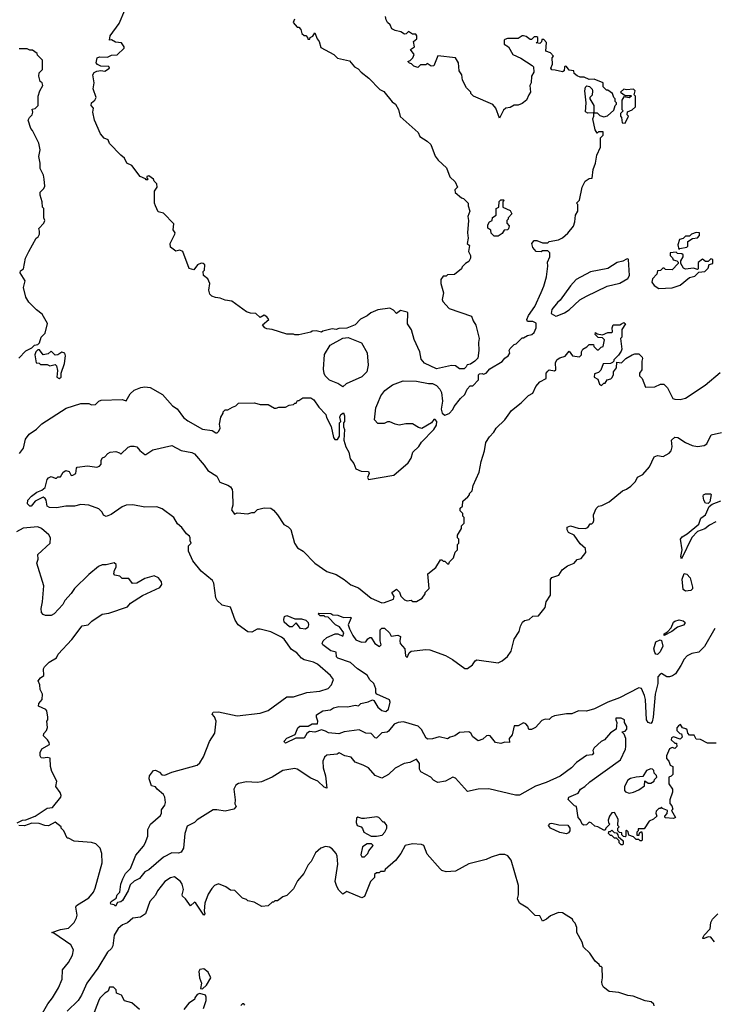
# Model space of a CAD drawing. Extents: x 2348354 to 2479840, y 460476 to 613653.
# Tile 31 of 256: x 2380149 to 2385340, y 501158 to 508517. Entities that reach past the tile are written whole.
import ezdxf

# ---------------------------------------------------------------- set-up
doc = ezdxf.new("R2010")
doc.units = 0

msp = doc.modelspace()

# ---------------------------------------------------------------- linework, layer by layer
at = {"layer": '0CON05XD'}
for points in [[(2382201.7, 508521.7), (2382192.5, 508495), (2382221.7, 508461.7), (2382235, 508460), (2382250, 508445), (2382257.5, 508415), (2382275, 508400), (2382288.3, 508398.3), (2382300, 508385), (2382301.7, 508371.7), (2382318.3, 508371.7), (2382320, 508385), (2382340, 508395), (2382355, 508420), (2382372.5, 508375), (2382387.5, 508355), (2382400.5, 508310.5), (2382496.1, 508256.1), (2382525, 508230), (2382615, 508210), (2382650, 508165), (2382679.3, 508149.3), (2382700, 508125), (2382759.3, 508079.3), (2382840, 507995), (2382869.3, 507979.3), (2382933.6, 507903.6), (2382956.4, 507886.4), (2382980, 507845), (2382993.6, 507793.6), (2383127.5, 507675), (2383140, 507645), (2383195, 507610), (2383222.5, 507585), (2383255, 507497.5), (2383277, 507467), (2383339.3, 507409.3), (2383363, 507343), (2383402.5, 507305), (2383420, 507265), (2383400, 507245), (2383403.3, 507225), (2383450, 507185), (2383465, 507180), (2383500, 507145), (2383500, 507125), (2383512.5, 507085), (2383498.8, 507045), (2383503.3, 507015), (2383496.7, 506925), (2383500, 506885), (2383492.5, 506845), (2383510, 506830), (2383503.3, 506785), (2383517.5, 506755), (2383517.5, 506735), (2383505, 506710), (2383480, 506695), (2383455, 506670), (2383450, 506655), (2383398.3, 506611.7), (2383345, 506610), (2383335, 506600), (2383315, 506600), (2383297.5, 506575), (2383297.5, 506545), (2383316.7, 506475), (2383307.5, 506425), (2383311.7, 506411.7), (2383359.3, 506359.3), (2383525, 506300), (2383537.5, 506265), (2383557.5, 506235), (2383582.5, 506135), (2383577.5, 506105), (2383580, 506045), (2383571.7, 505988.3), (2383550, 505965), (2383517, 505943), (2383493.6, 505936.4), (2383485, 505922.5), (2383471.7, 505908.3), (2383435, 505907.5), (2383405, 505930), (2383375, 505933.3), (2383265, 505907.5), (2383175, 505950), (2383150.5, 505980.5), (2383140, 506035), (2383096.1, 506126.1), (2383077.7, 506197.7), (2383047.5, 506245), (2383050, 506325), (2383045, 506330), (2382995, 506342.5), (2382965, 506320), (2382942.5, 506345), (2382915, 506360), (2382825, 506347.5), (2382773, 506327), (2382747, 506303), (2382695, 506277.5), (2382655, 506237.5), (2382595, 506212.5), (2382535, 506210), (2382515, 506202.5), (2382485, 506207.5), (2382415, 506190), (2382405, 506182.5), (2382365, 506192.5), (2382335, 506190), (2382325, 506182.5), (2382235, 506162.5), (2382205, 506162.5), (2382195, 506167.5), (2382145, 506167.5), (2382035, 506202.5), (2381995, 506207.5), (2381980, 506215), (2381962.5, 506237.5), (2382010, 506275), (2381996.1, 506296.1), (2381975, 506307.5), (2381945, 506290), (2381915, 506320), (2381875, 506323.3), (2381843.9, 506333.9), (2381735, 506412.5), (2381685, 506420), (2381646.4, 506436.4), (2381611.7, 506441.7), (2381585, 506450), (2381570, 506465), (2381562.5, 506495), (2381570, 506545), (2381555, 506580), (2381522.5, 506605), (2381520, 506635), (2381530, 506645), (2381532.5, 506685), (2381520, 506695), (2381505, 506696.7), (2381477.5, 506685), (2381451.7, 506648.3), (2381415, 506657.5), (2381367.5, 506785), (2381345, 506793.3), (2381315, 506786), (2381276.4, 506816.4), (2381273.1, 506845), (2381308.8, 506915), (2381310, 506925), (2381297, 506947), (2381301.7, 506991.7), (2381225, 507070), (2381185, 507080), (2381163.3, 507125), (2381157.5, 507145), (2381157.5, 507235), (2381177.5, 507265), (2381175, 507290), (2381155, 507310), (2381150, 507325), (2381115, 507350), (2381100, 507345), (2381100, 507335), (2381110, 507325), (2381105, 507320), (2381095, 507320), (2381088.3, 507328.3), (2381050, 507345), (2380986.4, 507426.4), (2380950, 507445), (2380933, 507483), (2380904.1, 507504.1), (2380820.7, 507590.7), (2380809.3, 507619.3), (2380780.7, 507630.7), (2380752.5, 507665), (2380707.5, 507765), (2380696.7, 507825), (2380700, 507855), (2380682.5, 507875), (2380686.7, 507895), (2380710, 507915), (2380720, 507935), (2380699.3, 507999.3), (2380706.2, 508045), (2380696.7, 508105), (2380705, 508122.5), (2380725, 508133.3), (2380755, 508137.5), (2380785, 508132.5), (2380820, 508155), (2380815, 508167.5), (2380755, 508170), (2380731.7, 508181.7), (2380720, 508195), (2380727, 508233), (2380745, 508240), (2380805, 508236.7), (2380835, 508252), (2380876.4, 508253.6), (2380930, 508305), (2380930, 508315), (2380910, 508345), (2380865, 508350), (2380835, 508367.5), (2380820, 508365), (2380825, 508397.5), (2380892.2, 508487.8), (2380935, 508587.5)], [(2383097, 508257), (2383070, 508295), (2383100, 508315), (2383092.5, 508355), (2383117.5, 508375), (2383117, 508397), (2383108.3, 508408.3), (2383085, 508410), (2383055, 508430), (2383038.3, 508411.7), (2383025, 508410), (2382996.7, 508426.7), (2382955, 508436.7), (2382930, 508450), (2382918.3, 508478.3), (2382897, 508497), (2382887.5, 508515), (2382881.7, 508541.7)], [(2380146.7, 505275), (2380178.8, 505315), (2380192.5, 505382.5), (2380220.5, 505419.5), (2380275, 505456.7), (2380313.6, 505496.4), (2380496.4, 505613.6), (2380605, 505647.5), (2380665, 505647.5), (2380685, 505637.5), (2380715, 505640), (2380740, 505665), (2380757, 505673), (2380915, 505677.5), (2380945, 505667.5), (2380975, 505720), (2381005, 505747.5), (2381055, 505767.5), (2381085, 505772.5), (2381125, 505767.5), (2381216.4, 505716.4), (2381290.7, 505630.7), (2381325, 505607.5), (2381373.6, 505543.6), (2381405, 505517.5), (2381515, 505457.5), (2381587, 505447), (2381615, 505430), (2381625, 505430), (2381638.3, 505441.7), (2381647, 505463), (2381642.5, 505495), (2381652.5, 505545), (2381670, 505575), (2381670, 505585), (2381685, 505600), (2381705, 505600), (2381738.3, 505621.7), (2381765, 505630), (2381785, 505650), (2381905, 505652.5), (2381945, 505640), (2382005, 505640), (2382053, 505613), (2382065, 505612.5), (2382085, 505620), (2382135, 505620), (2382163, 505637), (2382195, 505640), (2382205, 505650), (2382215, 505650), (2382225, 505670), (2382235, 505670), (2382265, 505690), (2382325, 505690), (2382346.4, 505676.4), (2382385, 505620), (2382437, 505567), (2382443, 505543), (2382477, 505477), (2382493, 505393), (2382505, 505380), (2382525, 505380), (2382540, 505405), (2382540, 505505), (2382550, 505515), (2382542.5, 505545), (2382550, 505565), (2382568.3, 505578.3), (2382577.5, 505555), (2382577.5, 505515), (2382570, 505505), (2382570, 505475), (2382577.5, 505455), (2382572.5, 505375), (2382587.5, 505325), (2382610, 505285), (2382620, 505235), (2382645, 505200), (2382660.7, 505160.7), (2382701.7, 505141.7), (2382755, 505140), (2382760, 505125), (2382747.5, 505095), (2382755, 505080), (2382945, 505112), (2383052, 505205), (2383075, 505240), (2383086.7, 505285), (2383132.7, 505327.3), (2383151.5, 505358.5), (2383243.3, 505455), (2383265, 505487.5), (2383266.2, 505515), (2383255, 505527.5), (2383245, 505527.5), (2383226.1, 505503.9), (2383155, 505462.5), (2383129.3, 505469.3), (2383085, 505496.7), (2383035, 505496.7), (2382985, 505486.7), (2382955, 505493.3), (2382915, 505512.5), (2382898.3, 505511.7), (2382871.7, 505498.3), (2382825, 505500), (2382800, 505525), (2382810, 505615), (2382825, 505650), (2382847.5, 505705), (2382877.5, 505745), (2382935, 505786.7), (2383015, 505818.8), (2383115, 505816.2), (2383205, 505796.7), (2383235, 505797.5), (2383263, 505783), (2383290, 505755), (2383301.7, 505731.7), (2383308.8, 505665), (2383298.8, 505605), (2383305.8, 505575.8), (2383325, 505560), (2383357.6, 505572.4), (2383386.7, 505603.3), (2383396.2, 505625), (2383443.3, 505685), (2383476.7, 505715), (2383493.6, 505756.4), (2383515, 505780), (2383535, 505780), (2383577.5, 505825), (2383578.3, 505861.7), (2383585, 505870), (2383605, 505872.5), (2383615, 505867.5), (2383635, 505874), (2383661.7, 505908.3), (2383755, 505963.3), (2383773.6, 505986.4), (2383800, 506005), (2383812.5, 506025), (2383807.5, 506045), (2383815, 506060), (2383845, 506090), (2383860, 506095), (2383905, 506140), (2383915, 506140), (2383943, 506157), (2383977, 506163), (2383995, 506180), (2384010, 506215), (2384008.3, 506248.3), (2383985, 506260), (2383945, 506260), (2383940, 506275), (2383952.5, 506305), (2383997.7, 506372.3), (2384045, 506477.5), (2384066, 506525), (2384086.2, 506595), (2384096.7, 506675), (2384093.3, 506705), (2384110, 506745), (2384110, 506775), (2384095, 506790), (2384055, 506790), (2384045, 506782.5), (2384010, 506785), (2383983.9, 506813.9), (2383977.5, 506845), (2383995, 506867.5), (2384015, 506867.5), (2384055, 506850), (2384095, 506850), (2384105, 506860), (2384175, 506872.5), (2384205, 506887.5), (2384245, 506922.5), (2384287.5, 506975), (2384297.5, 507005), (2384303.6, 507056.4), (2384320, 507085), (2384320, 507135), (2384310, 507145), (2384331.7, 507168.3), (2384353.3, 507265), (2384375, 507310), (2384405, 507330), (2384427, 507333), (2384433.6, 507396.4), (2384453.3, 507445), (2384462.5, 507505), (2384490, 507565), (2384490, 507635), (2384510, 507655), (2384508.3, 507678.3), (2384475, 507680), (2384465, 507670), (2384450, 507695), (2384432.5, 507775), (2384440, 507795), (2384440, 507820), (2384465, 507820), (2384485, 507800), (2384515, 507790), (2384541.7, 507798.3), (2384588.3, 507841.7), (2384600, 507875), (2384610, 507885), (2384610, 507895), (2384600, 507905), (2384600, 507925), (2384590, 507935), (2384580, 507965), (2384545, 507990), (2384535, 507990), (2384510, 508015), (2384510, 508045), (2384441.7, 508071.7), (2384405, 508070), (2384367, 508087), (2384338.3, 508088.3), (2384315, 508097.5), (2384292.5, 508115), (2384290, 508135), (2384255, 508140), (2384235, 508167.5), (2384225, 508170), (2384220, 508165), (2384217.5, 508135), (2384205, 508127.5), (2384150.7, 508139.3), (2384125, 508143.3), (2384117.5, 508155), (2384130, 508185), (2384128.3, 508231.7), (2384137.5, 508245), (2384115, 508270), (2384081.7, 508281.7), (2384086.4, 508346.4), (2384065, 508370), (2384051.7, 508368.3), (2384048.3, 508351.7), (2384035, 508340), (2384010, 508345), (2384020, 508355), (2384020, 508385), (2384015, 508390), (2383995, 508390), (2383975, 508370), (2383965, 508370), (2383935, 508392.5), (2383915, 508397.5), (2383903, 508397), (2383875, 508377.5), (2383795, 508377.5), (2383775, 508370), (2383770, 508365), (2383770, 508335), (2383803, 508313), (2383835, 508257.5), (2383895, 508228.8), (2383980, 508175), (2383990, 508165), (2383992.5, 508125), (2383973.3, 508095), (2383972.5, 508045), (2383962.5, 508025), (2383967.5, 507975), (2383953.3, 507956.7), (2383937.5, 507915), (2383905, 507890), (2383875, 507877.5), (2383845, 507877.5), (2383815, 507860), (2383783, 507857), (2383765, 507840), (2383735, 507780), (2383706.7, 507855), (2383685, 507882.5), (2383540, 507945), (2383520, 507965), (2383520, 507975), (2383487, 508007), (2383457.5, 508065), (2383452.5, 508105), (2383432.5, 508135), (2383427.5, 508195), (2383405, 508232.5), (2383275, 508247.5), (2383245, 508172.5), (2383225, 508170), (2383195, 508190), (2383185, 508180), (2383145, 508180), (2383125, 508160), (2383095, 508170), (2383078.3, 508188.3), (2383061.7, 508191.7), (2383050, 508205), (2383068.3, 508211.7), (2383088.3, 508231.7), (2383097, 508257)], [(2380143.6, 505986.4), (2380195, 506042.5), (2380240, 506065), (2380260, 506085), (2380285, 506090), (2380298.3, 506101.7), (2380310, 506145), (2380340, 506175), (2380357, 506247), (2380316.4, 506316.4), (2380275, 506347.5), (2380217.5, 506405), (2380193.9, 506443.9), (2380177.5, 506515), (2380190, 506565), (2380152, 506625), (2380155, 506640), (2380176.7, 506655), (2380192.5, 506735), (2380217.5, 506785), (2380272.5, 506885), (2380286.4, 506893.6), (2380297, 506913), (2380297, 506937), (2380293, 506957), (2380330, 506995), (2380337.5, 507015), (2380330, 507035), (2380330, 507105), (2380320, 507115), (2380317.5, 507155), (2380302.5, 507205), (2380303, 507227), (2380330, 507255), (2380337, 507273), (2380332.5, 507325), (2380327.5, 507355), (2380302.5, 507405), (2380302.5, 507445), (2380292.5, 507495), (2380302.5, 507545), (2380292.5, 507595), (2380245, 507690), (2380233, 507703), (2380212.5, 507765), (2380223.6, 507786.4), (2380243.3, 507805), (2380247.5, 507825), (2380241.7, 507848.3), (2380265, 507852.5), (2380286.7, 507875), (2380286.7, 507945), (2380300, 507985), (2380323.3, 508025), (2380317.5, 508045), (2380303.3, 508055), (2380292.5, 508095), (2380295, 508120), (2380320, 508145), (2380320, 508215), (2380281.7, 508251.7), (2380280, 508265), (2380245, 508290), (2380225, 508290), (2380205, 508300), (2380145, 508300)], [(2384395, 507817.5), (2384378.3, 507828.3), (2384382.5, 507895), (2384372.5, 507985), (2384378.3, 508011.7), (2384388.3, 508021.7), (2384408.3, 508018.3), (2384427, 507997), (2384430, 507985), (2384427, 507953), (2384410, 507935), (2384410, 507925), (2384440, 507875), (2384440, 507820), (2384435, 507820), (2384395, 507817.5)], [(2384675, 507742.5), (2384700, 507795), (2384690, 507805), (2384691.7, 507828.3), (2384727, 507843), (2384750, 507865), (2384750, 507945), (2384740, 507955), (2384747.5, 507985), (2384735, 507996.7), (2384685, 507992.5), (2384665, 507997.5), (2384640, 507975), (2384675, 507950), (2384715, 507950), (2384720, 507945), (2384705, 507932.5), (2384665, 507940), (2384650, 507915), (2384650, 507845), (2384660, 507835), (2384640, 507815), (2384640, 507795), (2384647, 507787), (2384652.5, 507745), (2384675, 507742.5)], [(2383725, 506900), (2383695, 506900), (2383671.7, 506921.7), (2383670, 506945), (2383648.3, 506958.3), (2383647.5, 506985), (2383660, 507005), (2383680, 507015), (2383681.7, 507038.3), (2383710, 507055), (2383710, 507105), (2383730, 507115), (2383731.7, 507158.3), (2383745, 507170), (2383765, 507170), (2383770, 507165), (2383760, 507155), (2383760, 507115), (2383815, 507090), (2383827.5, 507065), (2383800, 507035), (2383800, 507025), (2383790, 507015), (2383790, 506995), (2383806.4, 506976.4), (2383802.5, 506955), (2383795, 506947.5), (2383770, 506945), (2383755, 506920), (2383725, 506900)], [(2385075, 506800), (2385082.5, 506807.5), (2385135, 506817.5), (2385142.5, 506825), (2385141.7, 506858.3), (2385178.3, 506881.7), (2385215, 506887.5), (2385228.8, 506905), (2385230, 506925), (2385205, 506927.5), (2385170, 506915), (2385155, 506900), (2385125, 506900), (2385108.3, 506881.7), (2385080, 506875), (2385067.5, 506835), (2385075, 506800)], [(2384155, 506300), (2384165, 506302.5), (2384220, 506325), (2384255, 506347.5), (2384335, 506423.3), (2384385, 506451.2), (2384540, 506525), (2384635, 506546.7), (2384695, 506582.5), (2384707.5, 506605), (2384700, 506725), (2384695, 506730), (2384683, 506727), (2384657, 506713), (2384615, 506702.5), (2384545, 506657.5), (2384415, 506632.5), (2384307.5, 506575), (2384265, 506527.5), (2384189.3, 506420.7), (2384167, 506403), (2384125, 506350), (2384121.7, 506321.7), (2384155, 506300)], [(2384925, 506507.5), (2385025, 506513.3), (2385085, 506533.3), (2385155, 506590), (2385195, 506600), (2385225, 506630), (2385270, 506635), (2385295, 506660), (2385301.7, 506688.3), (2385330, 506695), (2385330, 506725), (2385315, 506730), (2385295, 506710), (2385275, 506710), (2385253, 506727), (2385218.3, 506701.7), (2385220, 506655), (2385215, 506650), (2385185, 506660), (2385125, 506652.5), (2385110.7, 506660.7), (2385090, 506695), (2385090, 506715), (2385107.5, 506745), (2385108.3, 506758.3), (2385097, 506767), (2385065, 506770), (2385055, 506780), (2385010, 506775), (2385010, 506755), (2385027, 506737), (2385031.7, 506721.7), (2385060, 506715), (2385070, 506705), (2385070, 506695), (2385025, 506647.5), (2384975, 506650), (2384965, 506660), (2384955, 506660), (2384936.7, 506643.3), (2384915, 506640), (2384910, 506615), (2384879.3, 506580.7), (2384872.5, 506555), (2384890, 506530), (2384925, 506507.5)], [(2381401.7, 502488.3), (2381384, 502435), (2381373.8, 502325), (2381356.2, 502295), (2381335, 502287.1), (2381285, 502290.6), (2381222.8, 502257.2), (2381115, 502163.8), (2381085, 502147.5), (2381045, 502097.5), (2381005, 502077.5), (2380975, 502050), (2380960, 502005), (2380917, 501933), (2380905, 501923.8), (2380881.2, 501918.8), (2380865, 501890), (2380855, 501900), (2380830, 501905), (2380827.5, 501915), (2380833.3, 501925), (2380869.3, 501950.7), (2380877.5, 501975), (2380897.5, 501995), (2380906, 502055), (2380921.1, 502095), (2380940, 502135), (2380977.1, 502172.9), (2381017.3, 502272.7), (2381075, 502338.8), (2381087.9, 502362.1), (2381107.1, 502415), (2381107.1, 502465), (2381127.5, 502505), (2381200.3, 502569.7), (2381208.8, 502585), (2381208.3, 502611.7), (2381233.6, 502646.4), (2381238.8, 502665), (2381233.8, 502705), (2381223.8, 502725), (2381176.7, 502765), (2381165, 502782.5), (2381135, 502790), (2381117, 502843), (2381120, 502865), (2381150, 502905), (2381165, 502907.5), (2381193, 502893), (2381211.7, 502871.7), (2381235, 502870), (2381286.1, 502893.9), (2381475, 502946.2), (2381495, 502963.3), (2381522.7, 503007.3), (2381568.8, 503121.2), (2381607, 503183), (2381616.7, 503275), (2381606.1, 503306.1), (2381587.5, 503325), (2381595, 503340), (2381635, 503343.3), (2381775, 503313.3), (2381945, 503333.8), (2382005.7, 503354.3), (2382145, 503456.2), (2382195, 503456), (2382295, 503488.8), (2382391.2, 503498.8), (2382455, 503518.8), (2382478.8, 503545), (2382493.3, 503585), (2382471.2, 503615), (2382375, 503700), (2382344.4, 503714.4), (2382275, 503733.1), (2382255, 503745.7), (2382220, 503785), (2382180.1, 503810.1), (2382125.8, 503885.8), (2382105, 503902.7), (2382025, 503942.2), (2381945, 503962.5), (2381925, 503962), (2381885, 503940), (2381855, 503942.5), (2381782.7, 503992.7), (2381759.3, 504029.3), (2381725, 504126.2), (2381662.1, 504142.1), (2381624, 504175), (2381615.8, 504195), (2381599.2, 504305), (2381590, 504325), (2381505.7, 504395.7), (2381442.3, 504472.3), (2381410.8, 504545), (2381410, 504585), (2381430, 504605), (2381422.5, 504622.5), (2381423.3, 504645), (2381417.7, 504657.7), (2381395, 504673.3), (2381360.3, 504720.3), (2381329.5, 504749.5), (2381301.2, 504795), (2381215, 504861.4), (2381175, 504875.6), (2381085, 504872.7), (2380995, 504890.6), (2380945, 504887.5), (2380914.3, 504875.7), (2380832, 504818), (2380794.2, 504804.2), (2380775, 504813.3), (2380765, 504836.7), (2380740, 504860), (2380665, 504888.8), (2380605, 504894.2), (2380558.8, 504881.2), (2380495, 504880.8), (2380425, 504868.8), (2380370.7, 504870.7), (2380355, 504880), (2380347.5, 504925), (2380339.3, 504939.3), (2380325, 504947.5), (2380265, 504917.5), (2380235, 504880), (2380225, 504880), (2380208.3, 504898.3), (2380210, 504925), (2380237.5, 504955), (2380277.5, 504985), (2380315, 505000), (2380339.3, 505020.7), (2380355, 505080), (2380365, 505092.5), (2380385, 505102.5), (2380415, 505090), (2380425, 505090), (2380435, 505100), (2380455, 505100), (2380474.1, 505135.9), (2380495, 505146.7), (2380519.3, 505139.3), (2380535, 505110), (2380547, 505113), (2380567.5, 505125), (2380572.5, 505165), (2380578.3, 505171.7), (2380655, 505183.3), (2380725, 505173.3), (2380745, 505180), (2380757.5, 505195), (2380757.5, 505225), (2380767, 505243), (2380785, 505250), (2380806.7, 505275), (2380825, 505283.8), (2380868.8, 505288.8), (2380895, 505280), (2380905, 505270), (2380959.3, 505320.7), (2380980.7, 505329.3), (2381005, 505330), (2381023.6, 505323.6), (2381046.1, 505296.1), (2381085, 505266.7), (2381093, 505267), (2381145, 505302.5), (2381285, 505333.3), (2381355, 505296.2), (2381435, 505282.5), (2381455, 505272.5), (2381528.3, 505188.3), (2381555, 505148), (2381622, 505105), (2381645, 505061.2), (2381705, 505038.6), (2381724, 505025), (2381736, 505005), (2381739.2, 504985), (2381741.7, 504888.3), (2381732.3, 504852.3), (2381755, 504820), (2381775, 504830), (2381855, 504824), (2381885, 504833.8), (2381905, 504833.3), (2381927.5, 504855), (2381975, 504868.6), (2382025, 504866.2), (2382045, 504850), (2382076.7, 504815), (2382123.3, 504745), (2382156.1, 504726.1), (2382176.1, 504706.1), (2382204, 504605), (2382225, 504570), (2382266.7, 504545), (2382354.4, 504454.4), (2382445, 504393.3), (2382515, 504370), (2382575, 504333.3), (2382625, 504293.3), (2382680.7, 504270.7), (2382775, 504194.2), (2382855, 504158.8), (2382875, 504160), (2382942.5, 504185), (2382946.4, 504206.4), (2382930, 504235), (2382965, 504260), (2382987, 504237), (2382997, 504207), (2383025, 504180), (2383045, 504172.5), (2383075, 504177.5), (2383088.3, 504168.3), (2383115, 504167.5), (2383156.4, 504193.6), (2383180, 504225), (2383180, 504235), (2383210, 504265), (2383200, 504375), (2383258.3, 504421.7), (2383295, 504480), (2383305, 504480), (2383315, 504470), (2383325, 504470), (2383345, 504450), (2383355, 504450), (2383360, 504465), (2383390, 504495), (2383403, 504537), (2383420, 504555), (2383420, 504595), (2383430, 504605), (2383430, 504635), (2383420, 504645), (2383420, 504665), (2383450, 504715), (2383450, 504735), (2383470, 504755), (2383470, 504795), (2383460, 504805), (2383460, 504825), (2383440, 504845), (2383440, 504865), (2383458.3, 504881.7), (2383461.7, 504918.3), (2383498.3, 504951.7), (2383510, 504965), (2383510, 504975), (2383530, 504995), (2383537.5, 505035), (2383583.3, 505135), (2383596.7, 505215), (2383623.3, 505295), (2383632.3, 505357.7), (2383659.7, 505400.3), (2383693.3, 505435), (2383708.8, 505465), (2383775, 505526.7), (2383824.5, 505595.5), (2383896.8, 505653.2), (2383951.7, 505708.3), (2383983.8, 505726.2), (2384006.2, 505775), (2384035, 505811.2), (2384083.3, 505835), (2384082.5, 505875), (2384095, 505891.2), (2384105, 505900), (2384145, 505893.3), (2384155, 505900), (2384154, 505955), (2384165, 505976.2), (2384185, 505990), (2384225, 506002.5), (2384255, 506040), (2384280, 506005), (2384331.7, 505998.3), (2384347, 506013), (2384347.5, 506035), (2384356.7, 506055), (2384388.3, 506071.7), (2384405, 506090), (2384438.3, 506088.3), (2384440, 506075), (2384465, 506050), (2384475, 506050), (2384495, 506070), (2384510, 506075), (2384520, 506125), (2384505, 506140), (2384471.7, 506141.7), (2384450, 506165), (2384451.7, 506178.3), (2384465, 506170), (2384505, 506162.5), (2384545, 506180), (2384575, 506180), (2384580, 506185), (2384577.5, 506215), (2384585, 506237.5), (2384633, 506237), (2384646.7, 506243.3), (2384665, 506252.5), (2384676, 506244), (2384648.3, 506201.7), (2384650, 506145), (2384640, 506135), (2384650, 506055), (2384645, 506040), (2384625, 506010), (2384590, 505975), (2384590, 505965), (2384580, 505955), (2384565, 505947.5), (2384510, 505945), (2384492.5, 505897.5), (2384475, 505880), (2384445, 505870), (2384442.5, 505845), (2384469.3, 505829.3), (2384483, 505793), (2384497, 505783), (2384515, 505800), (2384525, 505800), (2384540, 505825), (2384567, 505833), (2384577, 505843), (2384586.7, 505865), (2384587.5, 505885), (2384610, 505915), (2384611.7, 505958.3), (2384647, 505953), (2384680, 505985), (2384725, 506012.5), (2384745, 506020), (2384775, 506020), (2384800, 505995), (2384802.5, 505985), (2384797.5, 505965), (2384799.3, 505900.7), (2384780, 505875), (2384780, 505855), (2384800, 505835), (2384825, 505770), (2384895, 505772.5), (2384938.3, 505791.7), (2384961.7, 505791.7), (2384990, 505765), (2385030, 505685), (2385045, 505680), (2385085, 505677.5), (2385125, 505687.5), (2385272.5, 505785), (2385385, 505880)], [(2382565, 505772.5), (2382526.7, 505796.7), (2382465, 505822.5), (2382432.5, 505855), (2382423.6, 505873.6), (2382420, 505905), (2382427.5, 506015), (2382470, 506085), (2382563, 506137), (2382605, 506142.5), (2382703, 506103), (2382746.4, 506026.4), (2382752.5, 505935), (2382742.5, 505885), (2382705, 505847.5), (2382590, 505795), (2382565, 505772.5)], [(2380445, 505834.3), (2380460, 505845), (2380458.8, 505875), (2380483, 505947), (2380492, 506005), (2380486.7, 506025), (2380465, 506032.5), (2380435, 506012.5), (2380415, 506010), (2380385, 506040), (2380361.7, 506018.3), (2380325, 506012.5), (2380298.3, 506048.3), (2380285, 506050), (2380270, 506035), (2380263, 506013), (2380271.7, 505951.7), (2380295, 505950), (2380305, 505940), (2380355, 505940), (2380375, 505930), (2380415, 505940), (2380425, 505930), (2380432.5, 505895), (2380427.5, 505845), (2380445, 505834.3)], [(2384435, 504760), (2384440, 504775), (2384437.5, 504815), (2384457, 504863), (2384475, 504880), (2384500, 504885), (2384555, 504913.3), (2384653.9, 504996.1), (2384685, 505008.8), (2384715, 505031.2), (2384751.2, 505065), (2384765, 505096.7), (2384805, 505118.8), (2384856.7, 505175), (2384889.5, 505250.5), (2384915, 505258.8), (2384958.3, 505251.7), (2385003, 505277), (2385016.7, 505295), (2385026.2, 505325), (2385021.2, 505375), (2385045, 505396), (2385067.5, 505395), (2385125, 505356.2), (2385175, 505333.8), (2385215, 505326.2), (2385265, 505333.8), (2385283.9, 505346.1), (2385315.8, 505414.2), (2385395, 505432.5)], [(2385295, 504900), (2385275, 504902.5), (2385261.2, 504925), (2385256.2, 504955), (2385260, 504965), (2385275, 504973.3), (2385312.5, 504972.5), (2385317, 504967), (2385306.7, 504913.3), (2385295, 504900)], [(2385352.5, 504765), (2385305, 504740), (2385269.4, 504710.6), (2385215, 504690.8), (2385173, 504647), (2385095, 504487.5), (2385090, 504505), (2385098.8, 504555), (2385086.4, 504633.6), (2385099.5, 504650.5), (2385136.8, 504673.2), (2385223.4, 504746.6), (2385239.7, 504790.3), (2385274.2, 504815.8), (2385300.7, 504879.3), (2385323.3, 504896.7), (2385388.3, 504921.7)], [(2380130, 502515), (2380170, 502535), (2380195, 502536.2), (2380265, 502563.3), (2380355, 502622.5), (2380395, 502627.5), (2380457.5, 502705), (2380459.3, 502719.3), (2380450.7, 502740.7), (2380420, 502785), (2380427.5, 502825), (2380388.3, 502898.3), (2380380, 502935), (2380377, 502997), (2380355, 503003.3), (2380325, 502996.2), (2380310.8, 503000.8), (2380301.2, 503015), (2380301.4, 503038.6), (2380314, 503066), (2380371.7, 503098.3), (2380370, 503115), (2380356.2, 503135), (2380326.7, 503165), (2380329.3, 503180.7), (2380350, 503205), (2380357, 503227), (2380352.5, 503275), (2380360, 503285), (2380360, 503305), (2380351.7, 503351.7), (2380345, 503360), (2380290, 503385), (2380292.5, 503405), (2380317.5, 503435), (2380320, 503475), (2380301.2, 503511.2), (2380300, 503545), (2380286.7, 503575), (2380305, 503597.5), (2380330, 503615), (2380327.5, 503665), (2380335, 503680), (2380370, 503715), (2380423, 503747), (2380437.5, 503775), (2380540, 503885), (2380615, 503987.5), (2380660, 503995), (2380687.5, 504022.5), (2380765, 504073.8), (2380815, 504080), (2380955, 504127.5), (2380977.5, 504155), (2381066.4, 504213.6), (2381196.1, 504273.9), (2381212.5, 504295), (2381210, 504315), (2381186.4, 504346.4), (2381155, 504360), (2381085, 504340), (2381025, 504306.2), (2380993, 504303), (2380965, 504340), (2380915, 504340), (2380897, 504357), (2380860, 504365), (2380852.5, 504375), (2380857, 504403), (2380870, 504425), (2380870, 504445), (2380855, 504457.5), (2380795, 504442.5), (2380765, 504442.5), (2380739.3, 504430.7), (2380665, 504370), (2380557.5, 504265), (2380535, 504227.5), (2380487.5, 504175), (2380472.5, 504145), (2380407.5, 504075), (2380385, 504062.5), (2380343, 504063), (2380325, 504070), (2380312.5, 504085), (2380310, 504115), (2380320, 504165), (2380328.8, 504285), (2380276.2, 504455), (2380287.5, 504485), (2380285, 504520), (2380376.7, 504605), (2380380, 504645), (2380367.7, 504667.7), (2380313, 504713), (2380285.5, 504725.5), (2380175, 504715.7), (2380125, 504688.2)], [(2385345, 503966), (2385266.9, 503833.1), (2385225, 503790), (2385171.1, 503778.9), (2385138, 503762), (2385115, 503738), (2385090.4, 503689.6), (2385051.2, 503628.8), (2385028.5, 503611.5), (2385005, 503604.3), (2384985, 503605.7), (2384945, 503630), (2384935, 503626.2), (2384918, 503605), (2384918, 503555), (2384897.8, 503475), (2384882.2, 503305), (2384875, 503270), (2384865, 503256.2), (2384845, 503264), (2384832.5, 503285), (2384825.6, 503435), (2384819.4, 503465), (2384796.8, 503516.8), (2384775, 503524.2), (2384631.2, 503448.8), (2384545, 503415.5), (2384445, 503365.5), (2384385, 503348.9), (2384325, 503351.9), (2384275, 503328.6), (2384235, 503328.6), (2384145, 503314.2), (2384123.3, 503305), (2384105, 503287.5), (2384075, 503288), (2384050.3, 503279.7), (2384005, 503227.5), (2383975, 503212.5), (2383955, 503212.5), (2383946.1, 503236.1), (2383932.5, 503255), (2383915, 503262.5), (2383875, 503240), (2383845, 503240), (2383829.5, 503170.5), (2383807.5, 503145), (2383810, 503115), (2383775, 503117.5), (2383745, 503106.7), (2383704.3, 503114.3), (2383665, 503163.3), (2383653, 503167), (2383636.4, 503163.6), (2383610.7, 503139.3), (2383575, 503127.5), (2383536.1, 503156.1), (2383520, 503185), (2383505, 503194), (2383435, 503190), (2383400, 503165), (2383366.7, 503155), (2383345, 503141.2), (2383285, 503157.1), (2383235, 503142.9), (2383200, 503140), (2383187.7, 503147.7), (2383151.4, 503211.4), (2383126.6, 503236.6), (2383017.9, 503267.9), (2382977, 503263), (2382947.7, 503252.3), (2382905, 503198.8), (2382895, 503192), (2382855, 503186.7), (2382815, 503146.2), (2382805, 503148.8), (2382775, 503181.2), (2382735, 503184.4), (2382685, 503209.2), (2382575, 503193.3), (2382535, 503178.8), (2382457.3, 503187.3), (2382435, 503198.8), (2382405, 503210), (2382355, 503192.5), (2382315, 503196.7), (2382295, 503182.5), (2382273.8, 503146.2), (2382213.9, 503146.1), (2382135, 503110), (2382127, 503117), (2382126.7, 503125), (2382145, 503146.2), (2382207.5, 503175), (2382227.5, 503225), (2382243, 503237), (2382305, 503236.7), (2382335, 503253.3), (2382375.8, 503254.2), (2382378, 503275), (2382366, 503305), (2382368.3, 503321.7), (2382415, 503351.2), (2382471.7, 503358.3), (2382495, 503373.3), (2382535, 503384), (2382601.7, 503381.7), (2382655, 503393.8), (2382681.7, 503388.3), (2382697.5, 503405), (2382752.3, 503417.7), (2382785, 503433.3), (2382795, 503427.5), (2382825, 503378), (2382855, 503354.2), (2382885, 503346.2), (2382905.8, 503364.2), (2382918.8, 503415), (2382913.8, 503433.8), (2382817.5, 503475), (2382810, 503485), (2382810, 503515), (2382796, 503555), (2382765, 503583.3), (2382746.5, 503616.5), (2382672.5, 503665), (2382622.1, 503712.1), (2382526.7, 503745), (2382516.2, 503755), (2382515, 503790), (2382475, 503799.2), (2382413.3, 503843.3), (2382408.8, 503855), (2382415.8, 503874.2), (2382445, 503900), (2382507, 503927), (2382527, 503927), (2382565, 503910), (2382572.5, 503935), (2382539.3, 503979.3), (2382510, 503995), (2382455, 504050), (2382433, 504053), (2382425, 504060), (2382395, 504060), (2382380, 504075), (2382385, 504080), (2382475, 504077.5), (2382488.3, 504068.3), (2382527, 504067), (2382568.3, 504048.3), (2382625, 504050), (2382627.5, 504045), (2382603.3, 503995), (2382613.3, 503965), (2382637.5, 503915), (2382662.3, 503882.3), (2382703.6, 503863.6), (2382735, 503867.5), (2382750.7, 503889.3), (2382765, 503900), (2382775, 503900), (2382802.5, 503855), (2382837, 503833), (2382850, 503845), (2382843.3, 503875), (2382843.6, 503956.4), (2382855, 503970), (2382875, 503968.8), (2382912.5, 503935), (2382925, 503910), (2382975, 503916.2), (2382995, 503907.5), (2382988.8, 503875), (2382992, 503855), (2383026.7, 503815), (2383033, 503763), (2383045, 503750), (2383060, 503785), (2383075, 503797.5), (2383185, 503810), (2383215, 503806), (2383330, 503765), (2383384.1, 503734.1), (2383475, 503667.5), (2383495, 503667.5), (2383532.5, 503695), (2383552.5, 503725), (2383565, 503732.5), (2383725, 503710), (2383755, 503724), (2383795, 503756.2), (2383823, 503797), (2383844.2, 503885.8), (2383881.2, 503945), (2383891.2, 503985), (2383905.9, 504014.1), (2383922.7, 504027.3), (2383957.5, 504035), (2383985, 504057.5), (2384025, 504060), (2384076, 504124), (2384084.2, 504165.8), (2384116.2, 504215), (2384116.4, 504333.6), (2384125, 504347.5), (2384177.5, 504365), (2384204.3, 504405.7), (2384243.9, 504436.1), (2384292.5, 504455), (2384315, 504482.5), (2384345, 504490), (2384380, 504535), (2384377.5, 504565), (2384338.8, 504598.8), (2384293, 504663), (2384250, 504685), (2384240, 504705), (2384240, 504725), (2384265, 504733.3), (2384323, 504717), (2384375, 504713.8), (2384395, 504722.5), (2384411.7, 504748.3), (2384425, 504750), (2384435, 504760)], [(2385125, 504246), (2385108, 504258), (2385100, 504335), (2385115, 504377.5), (2385135, 504372.5), (2385158.8, 504345), (2385176.2, 504275), (2385175.9, 504264.1), (2385165, 504250), (2385125, 504246)], [(2382285, 503961.2), (2382246.4, 503966.4), (2382215, 504010), (2382185, 503980), (2382165, 503980), (2382126.7, 504015), (2382122.5, 504035), (2382127.5, 504055), (2382145, 504063.3), (2382205, 504040), (2382255, 504040), (2382288.3, 504028.3), (2382305, 504012.5), (2382308, 503995), (2382301.2, 503975), (2382285, 503961.2)], [(2384965, 503914), (2384965, 503926.7), (2384989.5, 503940.5), (2385018.7, 503971.3), (2385035, 504013.3), (2385045, 504022.5), (2385078.3, 504031.7), (2385107.5, 504025), (2385118.8, 504015), (2385120, 504005), (2385108.6, 503991.4), (2385065, 503975.8), (2385023.3, 503945), (2384965, 503914)], [(2384915, 503772), (2384904.2, 503774.2), (2384895, 503786.7), (2384888, 503815), (2384902.7, 503867.3), (2384935, 503881.2), (2384945, 503877.5), (2384954.4, 503835), (2384935, 503791.2), (2384915, 503772)], [(2385355, 503110), (2385288.3, 503108.3), (2385237, 503137), (2385205, 503140), (2385188.3, 503168.3), (2385155, 503170), (2385142.5, 503185), (2385138.3, 503208.3), (2385127.5, 503217.5), (2385103.3, 503223.3), (2385088.3, 503248.3), (2385071.7, 503238.3), (2385060, 503225), (2385060, 503205), (2385081.7, 503181.7), (2385095, 503180), (2385100, 503155), (2385085, 503140), (2385035, 503157.5), (2385020, 503150), (2385017.5, 503135), (2385045, 503110), (2385058.3, 503108.3), (2385060, 503085), (2385045, 503070), (2385025, 503076.7), (2385005, 503067.5), (2384982.5, 503015), (2384982.5, 502995), (2385000, 502975), (2385010, 502945), (2385030, 502935), (2385030, 502875), (2385018.3, 502861.7), (2385000, 502855), (2385000, 502805), (2385027.5, 502765), (2385026.4, 502743.6), (2385007.5, 502685), (2385008.3, 502658.3), (2385021.7, 502641.7), (2385030, 502615), (2385020, 502605), (2385050, 502555), (2385035, 502547.5), (2384971.7, 502551.7), (2384970, 502565), (2384986.7, 502583.3), (2384990, 502605), (2384951.7, 502621.7), (2384945, 502630), (2384935, 502620), (2384925, 502620), (2384905, 502600), (2384902.5, 502585), (2384910, 502565), (2384885, 502542.5), (2384854.1, 502525.9), (2384815, 502470), (2384771.7, 502468.3), (2384770, 502455), (2384760, 502445), (2384761.7, 502421.7), (2384778.3, 502421.7), (2384781.7, 502438.3), (2384795, 502450), (2384801.7, 502431.7), (2384800, 502385), (2384795, 502380), (2384785, 502380), (2384775, 502390), (2384755, 502390), (2384735, 502410), (2384701.7, 502421.7), (2384697, 502447), (2384685, 502460), (2384680, 502455), (2384680, 502415), (2384675, 502410), (2384661.7, 502411.7), (2384650, 502425), (2384648.3, 502438.3), (2384631.7, 502441.7), (2384620, 502455), (2384620, 502475), (2384630, 502485), (2384620, 502495), (2384621.7, 502541.7), (2384595, 502590), (2384575, 502587.5), (2384557.5, 502565), (2384547.5, 502535), (2384550, 502515), (2384560, 502505), (2384530, 502475), (2384525, 502460), (2384515, 502460), (2384470, 502485), (2384448.3, 502488.3), (2384420, 502515), (2384405, 502520), (2384385, 502500), (2384365, 502497.5), (2384353, 502503), (2384340, 502535), (2384323, 502553), (2384310, 502635), (2384295, 502640), (2384248.3, 502688.3), (2384252.5, 502705), (2384322.5, 502735), (2384340, 502765), (2384372.5, 502785), (2384409.5, 502820.5), (2384640, 502985), (2384676.7, 503065), (2384680, 503085), (2384680, 503145), (2384667, 503177), (2384650, 503195), (2384675, 503200), (2384686.4, 503213.6), (2384687.5, 503235), (2384670, 503265), (2384670, 503285), (2384645, 503297.5), (2384603.6, 503296.4), (2384603, 503283), (2384612.5, 503265), (2384607, 503213), (2384564.1, 503185.9), (2384520, 503135), (2384495, 503122.5), (2384442.5, 503075), (2384432.5, 503055), (2384437.5, 503035), (2384428.3, 503021.7), (2384385, 503017.5), (2384310, 502965), (2384274, 502926), (2384187, 502863), (2384082.5, 502815), (2384005, 502788), (2383885, 502720), (2383855, 502721.2), (2383655, 502768.8), (2383575, 502765.8), (2383495, 502748.8), (2383405, 502847.5), (2383386.1, 502856.1), (2383330, 502825), (2383275, 502816), (2383265, 502819.2), (2383242.7, 502832.7), (2383222.5, 502855), (2383147.5, 502895), (2383137.5, 502915), (2383137, 502957), (2383115, 502990), (2383065, 502963.8), (2383022.7, 502957.3), (2382955, 502922), (2382905, 502876), (2382855, 502846.7), (2382805, 502867.5), (2382755, 502926.2), (2382715, 502943.8), (2382655, 502967.5), (2382627.5, 503005), (2382580, 503015), (2382537, 503037), (2382522.5, 503027.5), (2382445, 503020), (2382427.5, 503005), (2382413.3, 502975), (2382415.8, 502925), (2382435.6, 502865), (2382445, 502773.3), (2382425, 502780), (2382376.7, 502825), (2382325, 502848.8), (2382222.5, 502915), (2382205, 502919.2), (2382115, 502904.2), (2382035, 502854.3), (2381955, 502821.2), (2381925, 502816), (2381845, 502820), (2381785, 502807.5), (2381764, 502795), (2381749.2, 502765), (2381760, 502685), (2381757.5, 502655), (2381766.7, 502635), (2381750, 502615), (2381685, 502600.8), (2381621.7, 502611.7), (2381595, 502610), (2381475, 502536), (2381455, 502516.7), (2381401.7, 502488.3)], [(2384705, 502736.2), (2384735, 502742.5), (2384775, 502760), (2384818.3, 502791.7), (2384821.7, 502828.3), (2384845, 502810), (2384865, 502810), (2384890, 502825), (2384893, 502837), (2384910, 502855), (2384907, 502867), (2384890, 502885), (2384887.5, 502905), (2384877.5, 502915), (2384865, 502917.5), (2384832.5, 502905), (2384805, 502860), (2384755, 502856.2), (2384712.5, 502845), (2384695, 502833.8), (2384668, 502785), (2384670, 502755), (2384677.5, 502745), (2384705, 502736.2)], [(2380555, 501770), (2380574, 501805), (2380577.5, 501825), (2380567.5, 501882.5), (2380572.5, 501895), (2380665, 501953.3), (2380701.2, 501995), (2380713.8, 502025), (2380766.7, 502215), (2380762.5, 502285), (2380750, 502325), (2380717, 502357), (2380687, 502367), (2380555, 502377.5), (2380515, 502400), (2380505, 502400), (2380480, 502455), (2380460, 502475), (2380460, 502485), (2380415, 502520), (2380365, 502491.2), (2380336.7, 502493.3), (2380295, 502508.8), (2380239.3, 502510.7), (2380185, 502492.5), (2380143.6, 502493.6)], [(2382815, 502413.3), (2382857, 502423), (2382877, 502443), (2382892.5, 502475), (2382892.5, 502495), (2382875, 502520), (2382865, 502520), (2382833, 502553), (2382818.8, 502558.8), (2382725, 502546.7), (2382705, 502546.7), (2382675, 502557.5), (2382665, 502550), (2382663, 502517), (2382670, 502495), (2382700, 502485), (2382711.7, 502471.7), (2382720, 502445), (2382775, 502413.3), (2382815, 502413.3)], [(2384235, 502431.9), (2384185, 502441.9), (2384115, 502474.3), (2384102, 502495), (2384112.2, 502507.8), (2384125, 502511.4), (2384178.3, 502498.3), (2384246.2, 502496.2), (2384261.2, 502475), (2384259.2, 502455), (2384250, 502440), (2384235, 502431.9)], [(2384655, 502350), (2384645, 502350), (2384630, 502365), (2384628.3, 502378.3), (2384608.3, 502398.3), (2384595, 502400), (2384575, 502420), (2384565, 502420), (2384550, 502435), (2384551.7, 502448.3), (2384565, 502450), (2384575, 502460), (2384591.7, 502441.7), (2384608.3, 502438.3), (2384620, 502425), (2384621.7, 502411.7), (2384658.3, 502378.3), (2384660, 502355), (2384655, 502350)], [(2384890, 501145), (2384888.3, 501158.3), (2384867, 501177), (2384823, 501183), (2384732.5, 501217.5), (2384695, 501223.3), (2384626.4, 501246.4), (2384555, 501253.3), (2384512.5, 501285), (2384501.2, 501305), (2384498.8, 501325), (2384503.8, 501355), (2384501.7, 501431.7), (2384495, 501440), (2384485, 501440), (2384480, 501455), (2384450.7, 501480.7), (2384409.3, 501539.3), (2384362.5, 501585), (2384351.7, 501621.7), (2384313, 501693), (2384311.7, 501731.7), (2384300, 501765), (2384285, 501780), (2384280, 501795), (2384205, 501840), (2384175, 501842.5), (2384115, 501820), (2384087, 501793), (2384055, 501780), (2384035, 501820), (2384001.7, 501821.7), (2383946.4, 501876.4), (2383883.6, 501913.6), (2383870, 501945), (2383877.5, 501975), (2383877.5, 502045), (2383822.5, 502235), (2383796.1, 502266.1), (2383775, 502276.7), (2383735, 502276.7), (2383672.3, 502257.7), (2383635, 502238.8), (2383505, 502207.5), (2383406.4, 502153.6), (2383335, 502147.5), (2383305, 502157.5), (2383290.7, 502170.7), (2383195, 502280), (2383170, 502345), (2383151.7, 502351.7), (2383085, 502356.7), (2383030, 502345), (2382996.4, 502283.6), (2382956.4, 502233.6), (2382880, 502165), (2382875, 502150), (2382845, 502150), (2382835, 502140), (2382815, 502140), (2382801.7, 502128.3), (2382800, 502105), (2382770, 502075), (2382727, 501963), (2382707, 501953), (2382595, 502000), (2382565, 501980), (2382535, 502010), (2382518.3, 502038.3), (2382507.5, 502075), (2382526.2, 502205), (2382521.2, 502265), (2382513.3, 502285), (2382485, 502320), (2382465, 502332.5), (2382435, 502336.7), (2382400, 502325), (2382360.7, 502289.3), (2382326.1, 502223.9), (2382305, 502200), (2382272.5, 502135), (2382225, 502080), (2382195, 502020), (2382145, 501970), (2382115, 501960), (2382075, 501930), (2382055, 501930), (2382045, 501920), (2382035, 501920), (2382007, 501893), (2381958.3, 501888.3), (2381901.7, 501921.7), (2381855, 501930), (2381845, 501940), (2381815, 501950), (2381757, 502007), (2381725, 502010), (2381690, 502035), (2381635, 502057.5), (2381605, 502046.7), (2381585, 502022.5), (2381558.3, 501981.7), (2381533.9, 501913.9), (2381528.8, 501855), (2381532.5, 501835), (2381525, 501823.3), (2381465, 501912.5), (2381455, 501920), (2381425, 501892.5), (2381388, 501945), (2381366.2, 501965), (2381363.8, 501975), (2381374.2, 502015), (2381364, 502055), (2381350, 502075), (2381305, 502110), (2381276.4, 502103.6), (2381233.3, 502075), (2381178, 502005), (2381165, 501973.3), (2381121.2, 501925), (2381090, 501835), (2381051.7, 501808.3), (2380995, 501802), (2380953.8, 501766.2), (2380917.9, 501752.1), (2380885, 501724), (2380854.3, 501675), (2380845.8, 501595), (2380836, 501575), (2380805, 501546.2), (2380733.6, 501426.4), (2380651.9, 501315), (2380610, 501225), (2380585, 501185.8), (2380503.1, 501106.9)], [(2382725, 502260), (2382750, 502285), (2382757.5, 502305), (2382790, 502345), (2382777, 502357), (2382745, 502356.7), (2382710, 502335), (2382697.5, 502275), (2382705, 502260), (2382725, 502260)], [(2385342.5, 501625), (2385315, 501660), (2385295, 501662.5), (2385265, 501650), (2385255, 501650), (2385253.8, 501655), (2385263.8, 501675), (2385308.3, 501721.7), (2385315, 501770), (2385326.7, 501795), (2385367.5, 501835)], [(2380225.7, 500924.3), (2380358.9, 501161.1), (2380394.3, 501205), (2380440.2, 501279.8), (2380465.7, 501345), (2380470, 501415), (2380515, 501470), (2380544.4, 501525), (2380550, 501565), (2380531.7, 501601.7), (2380405, 501690), (2380390, 501695), (2380455, 501717.1), (2380515, 501726), (2380555, 501770)], [(2381515, 501272.5), (2381545, 501300), (2381576.7, 501355), (2381558.3, 501398.3), (2381525, 501422.5), (2381495, 501417.5), (2381487, 501403), (2381493.3, 501355), (2381507.5, 501315), (2381500, 501275), (2381515, 501272.5)], [(2381045, 501117.5), (2380988.3, 501168.3), (2380933.6, 501183.6), (2380910, 501225), (2380871.7, 501241.7), (2380870, 501265), (2380850, 501285), (2380820, 501285), (2380810, 501255), (2380785, 501240), (2380747, 501203), (2380739.3, 501180.7), (2380693.3, 501065)], [(2381522.5, 501125), (2381543.3, 501185), (2381541.7, 501211.7), (2381536.7, 501226.7), (2381495, 501237.5), (2381475, 501230), (2381457.5, 501205), (2381456.2, 501193.8), (2381412.5, 501165), (2381375, 501117.5)], [(2381831.7, 501151.7), (2381825, 501160), (2381815, 501160), (2381801.7, 501148.3)]]:
    msp.add_lwpolyline(points, dxfattribs=at)

doc.saveas('drawing.dxf')
